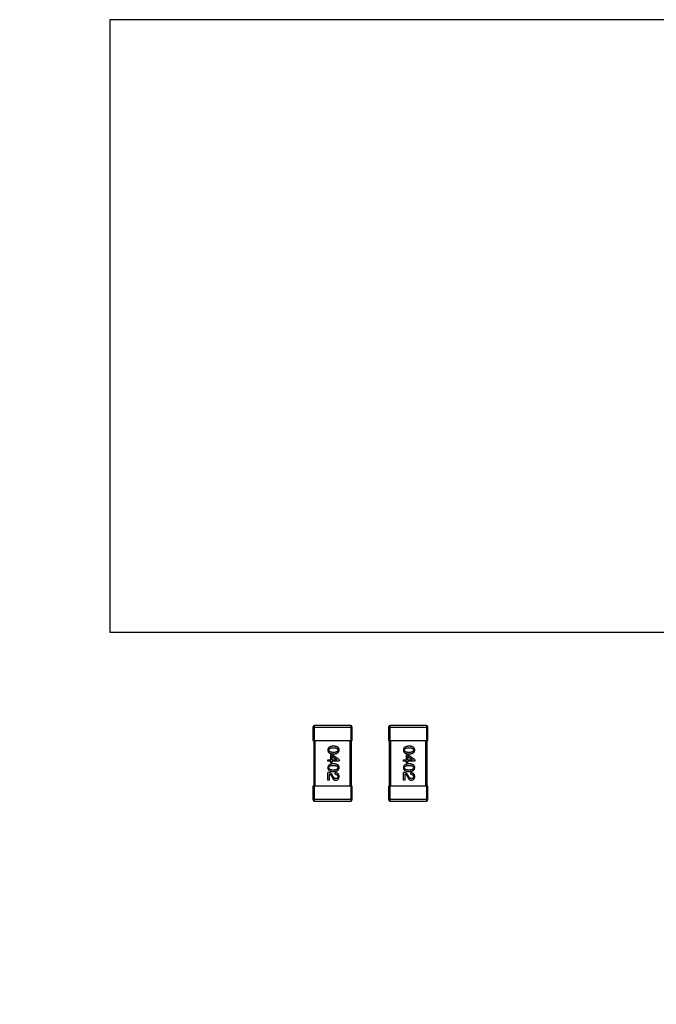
# Model space of a CAD drawing. Header units: millimetres. Extents: x 170 to 326, y 157 to 284.
# Tile 38 of 117: x 249 to 257, y 219 to 232. Entities that reach past the tile are written whole.
import ezdxf

# ---------------------------------------------------------------- set-up
doc = ezdxf.new("R2010")
doc.units = ezdxf.units.MM
doc.header["$LTSCALE"] = 30.734
doc.header["$PDMODE"] = 3
doc.header["$PDSIZE"] = 0.3125
doc.layers.get('0').update_dxf_attribs({"linetype": 'CONTINUOUS'})
doc.layers.get('Defpoints').update_dxf_attribs({"linetype": 'CONTINUOUS'})
doc.layers.add('dim', color=6, linetype='CONTINUOUS', lineweight=9)
doc.styles.add('Verdana', font='verdana.ttf', dxfattribs={"height": 2.5})
doc.dimstyles.new('aaaaaaaa 3.0', dxfattribs={"dimtxt": 2.5, "dimasz": 1.5, "dimexe": 1.25, "dimexo": 0.625, "dimtad": 1, "dimdec": 1, "dimzin": 9, "dimdsep": 46, "dimtxsty": 'Verdana', "dimcen": 0, "dimazin": 0, "dimtfac": 1, "dimtofl": 0, "dimtmove": 0, "dimatfit": 3, "dimfxl": 1, "dimlwd": 25, "dimlwe": 25, "dimarcsym": 0})

# ---------------------------------------------------------------- blocks, each defined once
blk = doc.blocks.new('*D14')
at = {"layer": 'Defpoints', "color": 0}
for p in [(245.399, 231.651), (263.399, 231.651), (245.399, 205.68)]:
    blk.add_point(p, dxfattribs=at)
at = {"layer": 'dim', "color": 0, "lineweight": 25}
for p, q in [((245.399, 231.026), (245.399, 204.43)), ((263.399, 231.026), (263.399, 204.43)), ((261.899, 205.68), (246.899, 205.68))]:
    blk.add_line(p, q, dxfattribs=at)
at = {"layer": 'dim', "color": 0}
for points in [[(246.899, 205.93), (246.899, 205.43), (245.399, 205.68)], [(261.899, 205.43), (261.899, 205.93), (263.399, 205.68)]]:
    blk.add_solid(points, dxfattribs=at)
at = {"layer": 'dim', "color": 0, "insert": (254.399, 207.612), "char_height": 2.5, "attachment_point": 5, "style": 'Verdana'}
blk.add_mtext('18', dxfattribs=at)

msp = doc.modelspace()

# ---------------------------------------------------------------- linework, layer by layer
at = {"linetype": 'Continuous'}
for p, q in [((250.058, 232.213), (250.058, 224.113)), ((258.158, 232.213), (250.058, 232.213)), ((250.058, 224.113), (258.158, 224.113)), ((253.245, 222.876), (252.765, 222.876)), ((252.765, 222.676), (252.765, 222.876)), ((253.245, 222.876), (253.245, 222.676)), ((254.245, 222.876), (253.765, 222.876)), ((253.765, 222.676), (253.765, 222.876)), ((254.245, 222.876), (254.245, 222.676)), ((252.745, 222.856), (253.265, 222.856)), ((252.745, 222.856), (252.745, 222.676)), ((253.265, 222.676), (253.265, 222.856)), ((253.745, 222.856), (254.265, 222.856)), ((253.745, 222.856), (253.745, 222.676)), ((254.265, 222.676), (254.265, 222.856)), ((252.745, 222.676), (253.265, 222.676)), ((252.755, 222.676), (252.755, 222.076)), ((252.775, 222.076), (252.775, 222.676)), ((253.235, 222.676), (253.235, 222.076)), ((253.255, 222.076), (253.255, 222.676)), ((253.745, 222.676), (254.265, 222.676)), ((253.755, 222.676), (253.755, 222.076)), ((253.775, 222.076), (253.775, 222.676)), ((254.235, 222.676), (254.235, 222.076)), ((254.255, 222.076), (254.255, 222.676)), ((252.98, 222.488), (252.998, 222.488)), ((252.98, 222.423), (252.98, 222.488)), ((252.996, 222.471), (253.063, 222.424)), ((252.996, 222.471), (252.996, 222.423)), ((253.091, 222.421), (252.998, 222.488)), ((253.98, 222.488), (253.998, 222.488)), ((253.98, 222.423), (253.98, 222.488)), ((253.996, 222.471), (254.063, 222.424)), ((253.996, 222.471), (253.996, 222.423)), ((254.091, 222.421), (253.998, 222.488)), ((252.944, 222.423), (252.98, 222.423)), ((252.944, 222.405), (252.944, 222.423)), ((252.98, 222.405), (252.944, 222.405)), ((252.98, 222.383), (252.98, 222.405)), ((252.996, 222.383), (252.98, 222.383)), ((252.996, 222.423), (253.063, 222.423)), ((253.091, 222.405), (252.996, 222.405)), ((252.996, 222.405), (252.996, 222.383)), ((253.063, 222.423), (253.063, 222.424)), ((253.091, 222.421), (253.091, 222.405)), ((253.944, 222.423), (253.98, 222.423)), ((253.944, 222.405), (253.944, 222.423)), ((253.98, 222.405), (253.944, 222.405)), ((253.98, 222.383), (253.98, 222.405)), ((253.996, 222.383), (253.98, 222.383)), ((253.996, 222.423), (254.063, 222.423)), ((254.091, 222.405), (253.996, 222.405)), ((253.996, 222.405), (253.996, 222.383)), ((254.063, 222.423), (254.063, 222.424)), ((254.091, 222.421), (254.091, 222.405)), ((252.944, 222.153), (252.944, 222.254)), ((252.961, 222.233), (252.961, 222.153)), ((253.014, 222.2), (253.002, 222.22)), ((253.038, 222.232), (253.038, 222.251)), ((253.944, 222.153), (253.944, 222.254)), ((253.961, 222.233), (253.961, 222.153)), ((254.014, 222.2), (254.002, 222.22)), ((254.038, 222.232), (254.038, 222.251)), ((252.961, 222.153), (252.944, 222.153)), ((252.989, 222.209), (252.998, 222.193)), ((253.961, 222.153), (253.944, 222.153)), ((253.989, 222.209), (253.998, 222.193)), ((253.265, 222.076), (252.745, 222.076)), ((252.745, 222.076), (252.745, 221.896)), ((252.765, 221.876), (252.765, 222.076)), ((253.245, 222.076), (253.245, 221.876)), ((253.265, 221.896), (253.265, 222.076)), ((254.265, 222.076), (253.745, 222.076)), ((253.745, 222.076), (253.745, 221.896)), ((253.765, 221.876), (253.765, 222.076)), ((254.245, 222.076), (254.245, 221.876)), ((254.265, 221.896), (254.265, 222.076)), ((253.265, 221.896), (252.745, 221.896)), ((252.765, 221.876), (253.245, 221.876)), ((254.265, 221.896), (253.745, 221.896)), ((253.765, 221.876), (254.245, 221.876))]:
    msp.add_line(p, q, dxfattribs=at)
for centre, start, end in [((252.765, 222.856), 90, 180), ((253.245, 222.856), 0, 90), ((253.765, 222.856), 90, 180), ((254.245, 222.856), 0, 90), ((252.765, 221.896), 180, 270), ((253.245, 221.896), 270, 0), ((253.765, 221.896), 180, 270), ((254.245, 221.896), 270, 0)]:
    msp.add_arc(centre, 0.02, start, end, dxfattribs=at)
for points, knots in [([(253.015, 222.602), (253.012, 222.602), (253.007, 222.602), (252.998, 222.601), (252.991, 222.6), (252.983, 222.598), (252.977, 222.597), (252.971, 222.594), (252.965, 222.592), (252.96, 222.589), (252.956, 222.585), (252.952, 222.582), (252.949, 222.577), (252.946, 222.573), (252.944, 222.568), (252.943, 222.563), (252.942, 222.557), (252.942, 222.553), (252.941, 222.551)], [0, 0, 0, 0, 0.087693, 0.170223, 0.247496, 0.319826, 0.387768, 0.451403, 0.511459, 0.568358, 0.622671, 0.675251, 0.726739, 0.778422, 0.830759, 0.884394, 0.940865, 1, 1, 1, 1]), ([(253.091, 222.551), (253.091, 222.553), (253.091, 222.557), (253.09, 222.563), (253.089, 222.568), (253.087, 222.573), (253.084, 222.577), (253.08, 222.582), (253.077, 222.585), (253.072, 222.589), (253.067, 222.592), (253.061, 222.594), (253.055, 222.597), (253.048, 222.598), (253.041, 222.6), (253.033, 222.601), (253.024, 222.602), (253.018, 222.602), (253.015, 222.602)], [0, 0, 0, 0, 0.057911, 0.113262, 0.165956, 0.217443, 0.268511, 0.319665, 0.372, 0.426129, 0.483365, 0.543779, 0.607756, 0.676562, 0.749704, 0.827713, 0.911177, 1, 1, 1, 1]), ([(254.015, 222.602), (254.012, 222.602), (254.007, 222.602), (253.998, 222.601), (253.991, 222.6), (253.983, 222.598), (253.977, 222.597), (253.971, 222.594), (253.965, 222.592), (253.96, 222.589), (253.956, 222.585), (253.952, 222.582), (253.949, 222.577), (253.946, 222.573), (253.944, 222.568), (253.943, 222.563), (253.942, 222.557), (253.942, 222.553), (253.941, 222.551)], [0, 0, 0, 0, 0.087693, 0.170223, 0.247496, 0.319826, 0.387768, 0.451403, 0.511459, 0.568358, 0.622671, 0.675251, 0.726739, 0.778422, 0.830759, 0.884394, 0.940865, 1, 1, 1, 1]), ([(254.091, 222.551), (254.091, 222.553), (254.091, 222.557), (254.09, 222.563), (254.089, 222.568), (254.087, 222.573), (254.084, 222.577), (254.08, 222.582), (254.077, 222.585), (254.072, 222.589), (254.067, 222.592), (254.061, 222.594), (254.055, 222.597), (254.048, 222.598), (254.041, 222.6), (254.033, 222.601), (254.024, 222.602), (254.018, 222.602), (254.015, 222.602)], [0, 0, 0, 0, 0.057911, 0.113262, 0.165956, 0.217443, 0.268511, 0.319665, 0.372, 0.426129, 0.483365, 0.543779, 0.607756, 0.676562, 0.749704, 0.827713, 0.911177, 1, 1, 1, 1]), ([(252.941, 222.551), (252.942, 222.549), (252.942, 222.545), (252.943, 222.54), (252.944, 222.535), (252.946, 222.53), (252.949, 222.525), (252.952, 222.521), (252.956, 222.517), (252.96, 222.514), (252.965, 222.511), (252.971, 222.508), (252.977, 222.506), (252.983, 222.504), (252.991, 222.503), (252.998, 222.501), (253.007, 222.501), (253.012, 222.501), (253.015, 222.5)], [0, 0, 0, 0, 0.059134, 0.115603, 0.169236, 0.221572, 0.273254, 0.32474, 0.377319, 0.431815, 0.488555, 0.548609, 0.612242, 0.680182, 0.75251, 0.829782, 0.91231, 1, 1, 1, 1]), ([(252.956, 222.551), (252.956, 222.552), (252.956, 222.555), (252.957, 222.558), (252.958, 222.562), (252.96, 222.565), (252.962, 222.567), (252.965, 222.57), (252.968, 222.572), (252.971, 222.574), (252.975, 222.576), (252.979, 222.577), (252.984, 222.579), (252.99, 222.58), (252.995, 222.581), (253.002, 222.581), (253.008, 222.582), (253.013, 222.582), (253.015, 222.582)], [0, 0, 0, 0, 0.049766, 0.097012, 0.143225, 0.188786, 0.235079, 0.282962, 0.333687, 0.387747, 0.445963, 0.508657, 0.576545, 0.649868, 0.72822, 0.812712, 0.903543, 1, 1, 1, 1]), ([(253.015, 222.52), (253.013, 222.52), (253.008, 222.52), (253.002, 222.521), (252.996, 222.521), (252.99, 222.522), (252.985, 222.523), (252.98, 222.524), (252.975, 222.526), (252.971, 222.528), (252.968, 222.53), (252.965, 222.532), (252.962, 222.535), (252.96, 222.538), (252.958, 222.541), (252.957, 222.544), (252.956, 222.548), (252.956, 222.55), (252.956, 222.551)], [0, 0, 0, 0, 0.094834, 0.184067, 0.267029, 0.344713, 0.417334, 0.484367, 0.546941, 0.604717, 0.65953, 0.710539, 0.759381, 0.806382, 0.853027, 0.900623, 0.949121, 1, 1, 1, 1]), ([(253.015, 222.582), (253.018, 222.582), (253.022, 222.582), (253.029, 222.581), (253.035, 222.581), (253.041, 222.58), (253.046, 222.579), (253.051, 222.577), (253.056, 222.576), (253.059, 222.574), (253.063, 222.572), (253.066, 222.57), (253.069, 222.567), (253.071, 222.565), (253.072, 222.562), (253.073, 222.558), (253.074, 222.555), (253.074, 222.552), (253.074, 222.551)], [0, 0, 0, 0, 0.096452, 0.187278, 0.271765, 0.350519, 0.423437, 0.491321, 0.554011, 0.612224, 0.666281, 0.717003, 0.764884, 0.811423, 0.856783, 0.902993, 0.950236, 1, 1, 1, 1]), ([(253.015, 222.5), (253.018, 222.501), (253.024, 222.501), (253.033, 222.502), (253.04, 222.503), (253.048, 222.504), (253.055, 222.506), (253.061, 222.509), (253.066, 222.511), (253.072, 222.514), (253.076, 222.518), (253.08, 222.521), (253.083, 222.525), (253.086, 222.53), (253.088, 222.535), (253.09, 222.54), (253.091, 222.545), (253.091, 222.549), (253.091, 222.551)], [0, 0, 0, 0, 0.088475, 0.171606, 0.249595, 0.322626, 0.391327, 0.455765, 0.516374, 0.573675, 0.628522, 0.681161, 0.732559, 0.783563, 0.83504, 0.887639, 0.942585, 1, 1, 1, 1]), ([(253.074, 222.551), (253.074, 222.55), (253.074, 222.548), (253.073, 222.544), (253.072, 222.541), (253.071, 222.538), (253.069, 222.535), (253.066, 222.532), (253.063, 222.53), (253.059, 222.528), (253.056, 222.526), (253.051, 222.524), (253.046, 222.523), (253.041, 222.522), (253.035, 222.521), (253.029, 222.521), (253.022, 222.52), (253.018, 222.52), (253.015, 222.52)], [0, 0, 0, 0, 0.050604, 0.098688, 0.145699, 0.191791, 0.238625, 0.286717, 0.337546, 0.391814, 0.449755, 0.512106, 0.579685, 0.652048, 0.730262, 0.814146, 0.904281, 1, 1, 1, 1]), ([(253.941, 222.551), (253.942, 222.549), (253.942, 222.545), (253.943, 222.54), (253.944, 222.535), (253.946, 222.53), (253.949, 222.525), (253.952, 222.521), (253.956, 222.517), (253.96, 222.514), (253.965, 222.511), (253.971, 222.508), (253.977, 222.506), (253.983, 222.504), (253.991, 222.503), (253.998, 222.501), (254.007, 222.501), (254.012, 222.501), (254.015, 222.5)], [0, 0, 0, 0, 0.059134, 0.115603, 0.169236, 0.221572, 0.273254, 0.32474, 0.377319, 0.431815, 0.488555, 0.548609, 0.612242, 0.680182, 0.75251, 0.829782, 0.91231, 1, 1, 1, 1]), ([(253.956, 222.551), (253.956, 222.552), (253.956, 222.555), (253.957, 222.558), (253.958, 222.562), (253.96, 222.565), (253.962, 222.567), (253.965, 222.57), (253.968, 222.572), (253.971, 222.574), (253.975, 222.576), (253.979, 222.577), (253.984, 222.579), (253.99, 222.58), (253.995, 222.581), (254.002, 222.581), (254.008, 222.582), (254.013, 222.582), (254.015, 222.582)], [0, 0, 0, 0, 0.049766, 0.097012, 0.143225, 0.188786, 0.235079, 0.282962, 0.333687, 0.387747, 0.445963, 0.508657, 0.576545, 0.649868, 0.72822, 0.812712, 0.903543, 1, 1, 1, 1]), ([(254.015, 222.52), (254.013, 222.52), (254.008, 222.52), (254.002, 222.521), (253.996, 222.521), (253.99, 222.522), (253.985, 222.523), (253.98, 222.524), (253.975, 222.526), (253.971, 222.528), (253.968, 222.53), (253.965, 222.532), (253.962, 222.535), (253.96, 222.538), (253.958, 222.541), (253.957, 222.544), (253.956, 222.548), (253.956, 222.55), (253.956, 222.551)], [0, 0, 0, 0, 0.094834, 0.184067, 0.267029, 0.344713, 0.417334, 0.484367, 0.546941, 0.604717, 0.65953, 0.710539, 0.759381, 0.806382, 0.853027, 0.900623, 0.949121, 1, 1, 1, 1]), ([(254.015, 222.582), (254.018, 222.582), (254.022, 222.582), (254.029, 222.581), (254.035, 222.581), (254.041, 222.58), (254.046, 222.579), (254.051, 222.577), (254.056, 222.576), (254.059, 222.574), (254.063, 222.572), (254.066, 222.57), (254.069, 222.567), (254.071, 222.565), (254.072, 222.562), (254.073, 222.558), (254.074, 222.555), (254.074, 222.552), (254.074, 222.551)], [0, 0, 0, 0, 0.096452, 0.187278, 0.271765, 0.350519, 0.423437, 0.491321, 0.554011, 0.612224, 0.666281, 0.717003, 0.764884, 0.811423, 0.856783, 0.902993, 0.950236, 1, 1, 1, 1]), ([(254.015, 222.5), (254.018, 222.501), (254.024, 222.501), (254.033, 222.502), (254.04, 222.503), (254.048, 222.504), (254.055, 222.506), (254.061, 222.509), (254.066, 222.511), (254.072, 222.514), (254.076, 222.518), (254.08, 222.521), (254.083, 222.525), (254.086, 222.53), (254.088, 222.535), (254.09, 222.54), (254.091, 222.545), (254.091, 222.549), (254.091, 222.551)], [0, 0, 0, 0, 0.088475, 0.171606, 0.249595, 0.322626, 0.391327, 0.455765, 0.516374, 0.573675, 0.628522, 0.681161, 0.732559, 0.783563, 0.83504, 0.887639, 0.942585, 1, 1, 1, 1]), ([(254.074, 222.551), (254.074, 222.55), (254.074, 222.548), (254.073, 222.544), (254.072, 222.541), (254.071, 222.538), (254.069, 222.535), (254.066, 222.532), (254.063, 222.53), (254.059, 222.528), (254.056, 222.526), (254.051, 222.524), (254.046, 222.523), (254.041, 222.522), (254.035, 222.521), (254.029, 222.521), (254.022, 222.52), (254.018, 222.52), (254.015, 222.52)], [0, 0, 0, 0, 0.050604, 0.098688, 0.145699, 0.191791, 0.238625, 0.286717, 0.337546, 0.391814, 0.449755, 0.512106, 0.579685, 0.652048, 0.730262, 0.814146, 0.904281, 1, 1, 1, 1]), ([(253.015, 222.369), (253.012, 222.369), (253.007, 222.369), (252.998, 222.368), (252.991, 222.367), (252.983, 222.365), (252.977, 222.363), (252.971, 222.361), (252.965, 222.359), (252.96, 222.356), (252.956, 222.352), (252.952, 222.348), (252.949, 222.344), (252.946, 222.34), (252.944, 222.335), (252.943, 222.33), (252.942, 222.324), (252.942, 222.32), (252.941, 222.318)], [0, 0, 0, 0, 0.087693, 0.170223, 0.247496, 0.319826, 0.387768, 0.451403, 0.511459, 0.568358, 0.622671, 0.675251, 0.726739, 0.778422, 0.830759, 0.884394, 0.940865, 1, 1, 1, 1]), ([(252.956, 222.318), (252.956, 222.319), (252.956, 222.322), (252.957, 222.325), (252.958, 222.328), (252.96, 222.331), (252.962, 222.334), (252.965, 222.337), (252.968, 222.339), (252.971, 222.341), (252.975, 222.343), (252.979, 222.344), (252.984, 222.346), (252.99, 222.347), (252.995, 222.347), (253.002, 222.348), (253.008, 222.348), (253.013, 222.348), (253.015, 222.348)], [0, 0, 0, 0, 0.049766, 0.097012, 0.143225, 0.188786, 0.235079, 0.282962, 0.333687, 0.387747, 0.445963, 0.508657, 0.576545, 0.649868, 0.72822, 0.812712, 0.903543, 1, 1, 1, 1]), ([(253.091, 222.318), (253.091, 222.32), (253.091, 222.324), (253.09, 222.33), (253.089, 222.335), (253.087, 222.34), (253.084, 222.344), (253.08, 222.348), (253.077, 222.352), (253.072, 222.356), (253.067, 222.359), (253.061, 222.361), (253.055, 222.363), (253.048, 222.365), (253.041, 222.367), (253.033, 222.368), (253.024, 222.369), (253.018, 222.369), (253.015, 222.369)], [0, 0, 0, 0, 0.057911, 0.113262, 0.165956, 0.217443, 0.268511, 0.319665, 0.372, 0.426129, 0.483365, 0.543779, 0.607756, 0.676562, 0.749704, 0.827713, 0.911177, 1, 1, 1, 1]), ([(253.015, 222.348), (253.018, 222.348), (253.022, 222.348), (253.029, 222.348), (253.035, 222.347), (253.041, 222.347), (253.046, 222.346), (253.051, 222.344), (253.056, 222.343), (253.059, 222.341), (253.063, 222.339), (253.066, 222.337), (253.069, 222.334), (253.071, 222.331), (253.072, 222.328), (253.073, 222.325), (253.074, 222.322), (253.074, 222.319), (253.074, 222.318)], [0, 0, 0, 0, 0.096452, 0.187278, 0.271765, 0.350519, 0.423437, 0.491321, 0.554011, 0.612224, 0.666281, 0.717003, 0.764884, 0.811423, 0.856783, 0.902993, 0.950236, 1, 1, 1, 1]), ([(254.015, 222.369), (254.012, 222.369), (254.007, 222.369), (253.998, 222.368), (253.991, 222.367), (253.983, 222.365), (253.977, 222.363), (253.971, 222.361), (253.965, 222.359), (253.96, 222.356), (253.956, 222.352), (253.952, 222.348), (253.949, 222.344), (253.946, 222.34), (253.944, 222.335), (253.943, 222.33), (253.942, 222.324), (253.942, 222.32), (253.941, 222.318)], [0, 0, 0, 0, 0.087693, 0.170223, 0.247496, 0.319826, 0.387768, 0.451403, 0.511459, 0.568358, 0.622671, 0.675251, 0.726739, 0.778422, 0.830759, 0.884394, 0.940865, 1, 1, 1, 1]), ([(253.956, 222.318), (253.956, 222.319), (253.956, 222.322), (253.957, 222.325), (253.958, 222.328), (253.96, 222.331), (253.962, 222.334), (253.965, 222.337), (253.968, 222.339), (253.971, 222.341), (253.975, 222.343), (253.979, 222.344), (253.984, 222.346), (253.99, 222.347), (253.995, 222.347), (254.002, 222.348), (254.008, 222.348), (254.013, 222.348), (254.015, 222.348)], [0, 0, 0, 0, 0.049766, 0.097012, 0.143225, 0.188786, 0.235079, 0.282962, 0.333687, 0.387747, 0.445963, 0.508657, 0.576545, 0.649868, 0.72822, 0.812712, 0.903543, 1, 1, 1, 1]), ([(254.091, 222.318), (254.091, 222.32), (254.091, 222.324), (254.09, 222.33), (254.089, 222.335), (254.087, 222.34), (254.084, 222.344), (254.08, 222.348), (254.077, 222.352), (254.072, 222.356), (254.067, 222.359), (254.061, 222.361), (254.055, 222.363), (254.048, 222.365), (254.041, 222.367), (254.033, 222.368), (254.024, 222.369), (254.018, 222.369), (254.015, 222.369)], [0, 0, 0, 0, 0.057911, 0.113262, 0.165956, 0.217443, 0.268511, 0.319665, 0.372, 0.426129, 0.483365, 0.543779, 0.607756, 0.676562, 0.749704, 0.827713, 0.911177, 1, 1, 1, 1]), ([(254.015, 222.348), (254.018, 222.348), (254.022, 222.348), (254.029, 222.348), (254.035, 222.347), (254.041, 222.347), (254.046, 222.346), (254.051, 222.344), (254.056, 222.343), (254.059, 222.341), (254.063, 222.339), (254.066, 222.337), (254.069, 222.334), (254.071, 222.331), (254.072, 222.328), (254.073, 222.325), (254.074, 222.322), (254.074, 222.319), (254.074, 222.318)], [0, 0, 0, 0, 0.096452, 0.187278, 0.271765, 0.350519, 0.423437, 0.491321, 0.554011, 0.612224, 0.666281, 0.717003, 0.764884, 0.811423, 0.856783, 0.902993, 0.950236, 1, 1, 1, 1]), ([(252.941, 222.318), (252.942, 222.316), (252.942, 222.312), (252.943, 222.307), (252.944, 222.301), (252.946, 222.296), (252.949, 222.292), (252.952, 222.288), (252.956, 222.284), (252.96, 222.281), (252.965, 222.278), (252.971, 222.275), (252.977, 222.273), (252.983, 222.271), (252.991, 222.269), (252.998, 222.268), (253.007, 222.268), (253.012, 222.267), (253.015, 222.267)], [0, 0, 0, 0, 0.059134, 0.115603, 0.169236, 0.221572, 0.273254, 0.32474, 0.377319, 0.431815, 0.488555, 0.548609, 0.612242, 0.680182, 0.75251, 0.829782, 0.91231, 1, 1, 1, 1]), ([(253.002, 222.22), (253.001, 222.221), (253, 222.224), (252.997, 222.227), (252.995, 222.231), (252.992, 222.234), (252.989, 222.237), (252.986, 222.24), (252.982, 222.243), (252.979, 222.245), (252.975, 222.247), (252.971, 222.249), (252.967, 222.25), (252.963, 222.252), (252.958, 222.253), (252.954, 222.253), (252.949, 222.254), (252.946, 222.254), (252.944, 222.254)], [0, 0, 0, 0, 0.065828, 0.130094, 0.192451, 0.254037, 0.313974, 0.373757, 0.433048, 0.492243, 0.551902, 0.611758, 0.672678, 0.734814, 0.798569, 0.863693, 0.930488, 1, 1, 1, 1]), ([(253.015, 222.287), (253.013, 222.287), (253.008, 222.287), (253.002, 222.287), (252.996, 222.288), (252.99, 222.289), (252.985, 222.29), (252.98, 222.291), (252.975, 222.293), (252.971, 222.295), (252.968, 222.297), (252.965, 222.299), (252.962, 222.302), (252.96, 222.304), (252.958, 222.307), (252.957, 222.311), (252.956, 222.314), (252.956, 222.317), (252.956, 222.318)], [0, 0, 0, 0, 0.094834, 0.184067, 0.267029, 0.344713, 0.417334, 0.484367, 0.546941, 0.604717, 0.65953, 0.710539, 0.759381, 0.806382, 0.853027, 0.900623, 0.949121, 1, 1, 1, 1]), ([(252.961, 222.233), (252.962, 222.233), (252.965, 222.233), (252.969, 222.231), (252.972, 222.229), (252.976, 222.226), (252.979, 222.223), (252.983, 222.219), (252.986, 222.214), (252.988, 222.211), (252.989, 222.209)], [0, 0, 0, 0, 0.103034, 0.208166, 0.318255, 0.434664, 0.559728, 0.695394, 0.841708, 1, 1, 1, 1]), ([(253.074, 222.318), (253.074, 222.317), (253.074, 222.314), (253.073, 222.311), (253.072, 222.307), (253.071, 222.304), (253.069, 222.302), (253.066, 222.299), (253.063, 222.297), (253.059, 222.295), (253.056, 222.293), (253.051, 222.291), (253.046, 222.29), (253.041, 222.289), (253.035, 222.288), (253.029, 222.287), (253.022, 222.287), (253.018, 222.287), (253.015, 222.287)], [0, 0, 0, 0, 0.050604, 0.098688, 0.145699, 0.191791, 0.238625, 0.286717, 0.337546, 0.391814, 0.449755, 0.512106, 0.579685, 0.652048, 0.730262, 0.814146, 0.904281, 1, 1, 1, 1]), ([(253.015, 222.267), (253.018, 222.267), (253.024, 222.268), (253.033, 222.269), (253.04, 222.27), (253.048, 222.271), (253.055, 222.273), (253.061, 222.275), (253.066, 222.278), (253.072, 222.281), (253.076, 222.284), (253.08, 222.288), (253.083, 222.292), (253.086, 222.297), (253.088, 222.302), (253.09, 222.307), (253.091, 222.312), (253.091, 222.316), (253.091, 222.318)], [0, 0, 0, 0, 0.088475, 0.171606, 0.249595, 0.322626, 0.391327, 0.455765, 0.516374, 0.573675, 0.628522, 0.681161, 0.732559, 0.783563, 0.83504, 0.887639, 0.942585, 1, 1, 1, 1]), ([(253.091, 222.2), (253.091, 222.202), (253.091, 222.206), (253.09, 222.212), (253.089, 222.217), (253.088, 222.222), (253.086, 222.226), (253.083, 222.23), (253.081, 222.234), (253.077, 222.238), (253.074, 222.241), (253.07, 222.243), (253.066, 222.245), (253.061, 222.247), (253.056, 222.249), (253.05, 222.25), (253.044, 222.25), (253.04, 222.251), (253.038, 222.251)], [0, 0, 0, 0, 0.07282, 0.141057, 0.2062, 0.267672, 0.326735, 0.383519, 0.439188, 0.494454, 0.549628, 0.605958, 0.66397, 0.72402, 0.787502, 0.854127, 0.925065, 1, 1, 1, 1]), ([(253.038, 222.232), (253.04, 222.232), (253.042, 222.232), (253.047, 222.231), (253.05, 222.231), (253.054, 222.23), (253.057, 222.229), (253.06, 222.227), (253.063, 222.226), (253.065, 222.224), (253.067, 222.222), (253.069, 222.22), (253.071, 222.218), (253.072, 222.215), (253.073, 222.212), (253.074, 222.209), (253.074, 222.206), (253.074, 222.204), (253.074, 222.202)], [0, 0, 0, 0, 0.082594, 0.15978, 0.232961, 0.301462, 0.365595, 0.426678, 0.484662, 0.540809, 0.595146, 0.648401, 0.702272, 0.757102, 0.813447, 0.872233, 0.934055, 1, 1, 1, 1]), ([(253.941, 222.318), (253.942, 222.316), (253.942, 222.312), (253.943, 222.307), (253.944, 222.301), (253.946, 222.296), (253.949, 222.292), (253.952, 222.288), (253.956, 222.284), (253.96, 222.281), (253.965, 222.278), (253.971, 222.275), (253.977, 222.273), (253.983, 222.271), (253.991, 222.269), (253.998, 222.268), (254.007, 222.268), (254.012, 222.267), (254.015, 222.267)], [0, 0, 0, 0, 0.059134, 0.115603, 0.169236, 0.221572, 0.273254, 0.32474, 0.377319, 0.431815, 0.488555, 0.548609, 0.612242, 0.680182, 0.75251, 0.829782, 0.91231, 1, 1, 1, 1]), ([(254.002, 222.22), (254.001, 222.221), (254, 222.224), (253.997, 222.227), (253.995, 222.231), (253.992, 222.234), (253.989, 222.237), (253.986, 222.24), (253.982, 222.243), (253.979, 222.245), (253.975, 222.247), (253.971, 222.249), (253.967, 222.25), (253.963, 222.252), (253.958, 222.253), (253.954, 222.253), (253.949, 222.254), (253.946, 222.254), (253.944, 222.254)], [0, 0, 0, 0, 0.065828, 0.130094, 0.192451, 0.254037, 0.313974, 0.373757, 0.433048, 0.492243, 0.551902, 0.611758, 0.672678, 0.734814, 0.798569, 0.863693, 0.930488, 1, 1, 1, 1]), ([(254.015, 222.287), (254.013, 222.287), (254.008, 222.287), (254.002, 222.287), (253.996, 222.288), (253.99, 222.289), (253.985, 222.29), (253.98, 222.291), (253.975, 222.293), (253.971, 222.295), (253.968, 222.297), (253.965, 222.299), (253.962, 222.302), (253.96, 222.304), (253.958, 222.307), (253.957, 222.311), (253.956, 222.314), (253.956, 222.317), (253.956, 222.318)], [0, 0, 0, 0, 0.094834, 0.184067, 0.267029, 0.344713, 0.417334, 0.484367, 0.546941, 0.604717, 0.65953, 0.710539, 0.759381, 0.806382, 0.853027, 0.900623, 0.949121, 1, 1, 1, 1]), ([(253.961, 222.233), (253.962, 222.233), (253.965, 222.233), (253.969, 222.231), (253.972, 222.229), (253.976, 222.226), (253.979, 222.223), (253.983, 222.219), (253.986, 222.214), (253.988, 222.211), (253.989, 222.209)], [0, 0, 0, 0, 0.103034, 0.208166, 0.318255, 0.434664, 0.559728, 0.695394, 0.841708, 1, 1, 1, 1]), ([(254.074, 222.318), (254.074, 222.317), (254.074, 222.314), (254.073, 222.311), (254.072, 222.307), (254.071, 222.304), (254.069, 222.302), (254.066, 222.299), (254.063, 222.297), (254.059, 222.295), (254.056, 222.293), (254.051, 222.291), (254.046, 222.29), (254.041, 222.289), (254.035, 222.288), (254.029, 222.287), (254.022, 222.287), (254.018, 222.287), (254.015, 222.287)], [0, 0, 0, 0, 0.050604, 0.098688, 0.145699, 0.191791, 0.238625, 0.286717, 0.337546, 0.391814, 0.449755, 0.512106, 0.579685, 0.652048, 0.730262, 0.814146, 0.904281, 1, 1, 1, 1]), ([(254.015, 222.267), (254.018, 222.267), (254.024, 222.268), (254.033, 222.269), (254.04, 222.27), (254.048, 222.271), (254.055, 222.273), (254.061, 222.275), (254.066, 222.278), (254.072, 222.281), (254.076, 222.284), (254.08, 222.288), (254.083, 222.292), (254.086, 222.297), (254.088, 222.302), (254.09, 222.307), (254.091, 222.312), (254.091, 222.316), (254.091, 222.318)], [0, 0, 0, 0, 0.088475, 0.171606, 0.249595, 0.322626, 0.391327, 0.455765, 0.516374, 0.573675, 0.628522, 0.681161, 0.732559, 0.783563, 0.83504, 0.887639, 0.942585, 1, 1, 1, 1]), ([(254.091, 222.2), (254.091, 222.202), (254.091, 222.206), (254.09, 222.212), (254.089, 222.217), (254.088, 222.222), (254.086, 222.226), (254.083, 222.23), (254.081, 222.234), (254.077, 222.238), (254.074, 222.241), (254.07, 222.243), (254.066, 222.245), (254.061, 222.247), (254.056, 222.249), (254.05, 222.25), (254.044, 222.25), (254.04, 222.251), (254.038, 222.251)], [0, 0, 0, 0, 0.07282, 0.141057, 0.2062, 0.267672, 0.326735, 0.383519, 0.439188, 0.494454, 0.549628, 0.605958, 0.66397, 0.72402, 0.787502, 0.854127, 0.925065, 1, 1, 1, 1]), ([(254.038, 222.232), (254.04, 222.232), (254.042, 222.232), (254.047, 222.231), (254.05, 222.231), (254.054, 222.23), (254.057, 222.229), (254.06, 222.227), (254.063, 222.226), (254.065, 222.224), (254.067, 222.222), (254.069, 222.22), (254.071, 222.218), (254.072, 222.215), (254.073, 222.212), (254.074, 222.209), (254.074, 222.206), (254.074, 222.204), (254.074, 222.202)], [0, 0, 0, 0, 0.082594, 0.15978, 0.232961, 0.301462, 0.365595, 0.426678, 0.484662, 0.540809, 0.595146, 0.648401, 0.702272, 0.757102, 0.813447, 0.872233, 0.934055, 1, 1, 1, 1]), ([(252.998, 222.193), (252.999, 222.192), (253, 222.188), (253.003, 222.184), (253.005, 222.179), (253.008, 222.175), (253.011, 222.171), (253.014, 222.168), (253.017, 222.165), (253.02, 222.162), (253.023, 222.16), (253.026, 222.158), (253.029, 222.156), (253.033, 222.155), (253.036, 222.154), (253.04, 222.153), (253.043, 222.153), (253.046, 222.153), (253.047, 222.153)], [0, 0, 0, 0, 0.082731, 0.161257, 0.236138, 0.307554, 0.375712, 0.440848, 0.502916, 0.562567, 0.619798, 0.675716, 0.73039, 0.78386, 0.837315, 0.890547, 0.944917, 1, 1, 1, 1]), ([(253.048, 222.173), (253.047, 222.173), (253.046, 222.173), (253.043, 222.173), (253.041, 222.173), (253.038, 222.174), (253.036, 222.175), (253.034, 222.176), (253.032, 222.177), (253.03, 222.179), (253.027, 222.181), (253.025, 222.183), (253.023, 222.185), (253.021, 222.187), (253.019, 222.19), (253.017, 222.193), (253.015, 222.196), (253.014, 222.199), (253.014, 222.2)], [0, 0, 0, 0, 0.052237, 0.103888, 0.155485, 0.207395, 0.259864, 0.31356, 0.369176, 0.4266, 0.486836, 0.550048, 0.61567, 0.685271, 0.75824, 0.834614, 0.915635, 1, 1, 1, 1]), ([(253.047, 222.153), (253.049, 222.153), (253.052, 222.154), (253.057, 222.154), (253.061, 222.155), (253.066, 222.157), (253.069, 222.159), (253.073, 222.161), (253.076, 222.163), (253.079, 222.166), (253.082, 222.169), (253.084, 222.173), (253.086, 222.176), (253.088, 222.18), (253.089, 222.185), (253.09, 222.19), (253.091, 222.195), (253.091, 222.198), (253.091, 222.2)], [0, 0, 0, 0, 0.070688, 0.137741, 0.201612, 0.262778, 0.321223, 0.378455, 0.434411, 0.490146, 0.546362, 0.603392, 0.662208, 0.723401, 0.787372, 0.85442, 0.925153, 1, 1, 1, 1]), ([(253.074, 222.202), (253.074, 222.201), (253.074, 222.199), (253.074, 222.196), (253.073, 222.193), (253.072, 222.19), (253.071, 222.188), (253.07, 222.185), (253.069, 222.183), (253.067, 222.181), (253.066, 222.179), (253.064, 222.178), (253.062, 222.176), (253.059, 222.175), (253.057, 222.174), (253.054, 222.174), (253.051, 222.173), (253.049, 222.173), (253.048, 222.173)], [0, 0, 0, 0, 0.076112, 0.148436, 0.216883, 0.281466, 0.34298, 0.402356, 0.459881, 0.51546, 0.571111, 0.62658, 0.683162, 0.741007, 0.801404, 0.863825, 0.930544, 1, 1, 1, 1]), ([(253.998, 222.193), (253.999, 222.192), (254, 222.188), (254.003, 222.184), (254.005, 222.179), (254.008, 222.175), (254.011, 222.171), (254.014, 222.168), (254.017, 222.165), (254.02, 222.162), (254.023, 222.16), (254.026, 222.158), (254.029, 222.156), (254.033, 222.155), (254.036, 222.154), (254.04, 222.153), (254.043, 222.153), (254.046, 222.153), (254.047, 222.153)], [0, 0, 0, 0, 0.082731, 0.161257, 0.236138, 0.307554, 0.375712, 0.440848, 0.502916, 0.562567, 0.619798, 0.675716, 0.73039, 0.78386, 0.837315, 0.890547, 0.944917, 1, 1, 1, 1]), ([(254.048, 222.173), (254.047, 222.173), (254.046, 222.173), (254.043, 222.173), (254.041, 222.173), (254.038, 222.174), (254.036, 222.175), (254.034, 222.176), (254.032, 222.177), (254.03, 222.179), (254.027, 222.181), (254.025, 222.183), (254.023, 222.185), (254.021, 222.187), (254.019, 222.19), (254.017, 222.193), (254.015, 222.196), (254.014, 222.199), (254.014, 222.2)], [0, 0, 0, 0, 0.052237, 0.103888, 0.155485, 0.207395, 0.259864, 0.31356, 0.369176, 0.4266, 0.486836, 0.550048, 0.61567, 0.685271, 0.75824, 0.834614, 0.915635, 1, 1, 1, 1]), ([(254.047, 222.153), (254.049, 222.153), (254.052, 222.154), (254.057, 222.154), (254.061, 222.155), (254.066, 222.157), (254.069, 222.159), (254.073, 222.161), (254.076, 222.163), (254.079, 222.166), (254.082, 222.169), (254.084, 222.173), (254.086, 222.176), (254.088, 222.18), (254.089, 222.185), (254.09, 222.19), (254.091, 222.195), (254.091, 222.198), (254.091, 222.2)], [0, 0, 0, 0, 0.070688, 0.137741, 0.201612, 0.262778, 0.321223, 0.378455, 0.434411, 0.490146, 0.546362, 0.603392, 0.662208, 0.723401, 0.787372, 0.85442, 0.925153, 1, 1, 1, 1]), ([(254.074, 222.202), (254.074, 222.201), (254.074, 222.199), (254.074, 222.196), (254.073, 222.193), (254.072, 222.19), (254.071, 222.188), (254.07, 222.185), (254.069, 222.183), (254.067, 222.181), (254.066, 222.179), (254.064, 222.178), (254.062, 222.176), (254.059, 222.175), (254.057, 222.174), (254.054, 222.174), (254.051, 222.173), (254.049, 222.173), (254.048, 222.173)], [0, 0, 0, 0, 0.076112, 0.148436, 0.216883, 0.281466, 0.34298, 0.402356, 0.459881, 0.51546, 0.571111, 0.62658, 0.683162, 0.741007, 0.801404, 0.863825, 0.930544, 1, 1, 1, 1])]:
    msp.add_open_spline(points, degree=3, knots=knots, dxfattribs=at)

# ---------------------------------------------------------------- dimensions: what is measured, and where the dimension line sits
at = {"layer": 'dim'}
dim = msp.add_linear_dim(base=(245.399, 205.68), p1=(263.399, 231.651), p2=(245.399, 231.651), dimstyle='aaaaaaaa 3.0', dxfattribs=at)
dim.commit()
dim.dimension.update_dxf_attribs({"geometry": '*D14', "text_midpoint": (254.399, 207.612)})

doc.saveas('drawing.dxf')
